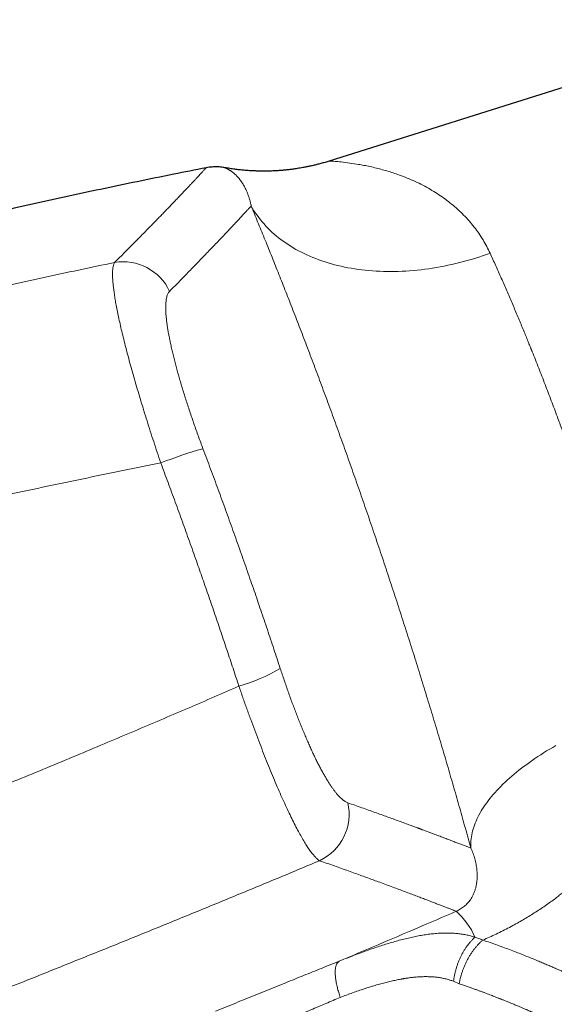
# Model space of a CAD drawing. Header units: millimetres. Extents: x 8 to 1110, y 12 to 672.
# Tile 58 of 61: x 882 to 914, y 605 to 664. Entities that reach past the tile are written whole.
import ezdxf

# ---------------------------------------------------------------- set-up
doc = ezdxf.new("R2010")
doc.units = ezdxf.units.MM

msp = doc.modelspace()

# ---------------------------------------------------------------- linework, layer by layer
at = {"color": 7, "linetype": 'Continuous', "lineweight": 30}
msp.add_line((927.625, 663.65), (900.903, 655.225), dxfattribs=at)
at = {"color": 8, "linetype": 'Continuous', "lineweight": 0}
msp.add_line((908.641, 606.19), (908.306, 606.34), dxfattribs=at)
at = {"color": 8, "linetype": 'Continuous', "lineweight": 0, "flags": 128}
for points in [[(896.249, 652.545), (896.331, 652.404), (896.417, 652.265), (896.507, 652.128), (896.601, 651.993), (896.699, 651.86), (896.801, 651.729), (896.907, 651.601), (897.016, 651.474), (897.129, 651.35), (897.245, 651.228), (897.366, 651.109), (897.489, 650.992), (897.617, 650.877), (897.748, 650.765), (897.882, 650.656), (898.02, 650.549), (898.161, 650.445), (898.306, 650.343), (898.453, 650.244), (898.605, 650.148), (898.759, 650.054), (898.916, 649.963), (899.076, 649.875), (899.24, 649.79), (899.406, 649.708), (899.575, 649.628), (899.748, 649.552), (899.922, 649.478), (900.1, 649.408), (900.28, 649.34), (900.463, 649.275), (900.649, 649.214), (900.837, 649.155), (901.027, 649.1), (901.22, 649.047), (901.415, 648.998), (901.612, 648.952), (901.811, 648.909), (902.012, 648.869), (902.216, 648.832), (902.421, 648.799), (902.629, 648.769), (902.838, 648.742), (903.048, 648.718), (903.261, 648.697), (903.475, 648.68), (903.691, 648.666), (903.908, 648.655), (904.126, 648.647), (904.346, 648.643), (904.566, 648.642), (904.789, 648.644), (905.012, 648.649), (905.236, 648.657), (905.461, 648.669), (905.687, 648.684), (905.913, 648.703), (906.141, 648.724), (906.369, 648.749), (906.597, 648.777), (906.826, 648.808), (907.055, 648.842), (907.285, 648.88), (907.515, 648.921), (907.745, 648.965), (907.975, 649.012), (908.205, 649.062), (908.435, 649.115), (908.664, 649.171), (908.894, 649.231), (909.123, 649.293), (909.352, 649.359), (909.58, 649.427), (909.808, 649.498), (910.035, 649.573), (910.261, 649.65), (910.487, 649.73)], [(909.341, 614.277), (909.334, 614.387), (909.332, 614.498), (909.335, 614.609), (909.341, 614.722), (909.352, 614.836), (909.368, 614.95), (909.387, 615.065), (909.411, 615.181), (909.44, 615.298), (909.472, 615.415), (909.509, 615.533), (909.551, 615.651), (909.596, 615.771), (909.646, 615.89), (909.7, 616.01), (909.759, 616.131), (909.821, 616.251), (909.888, 616.372), (909.959, 616.494), (910.034, 616.616), (910.113, 616.737), (910.196, 616.86), (910.284, 616.982), (910.375, 617.104), (910.47, 617.226), (910.57, 617.349), (910.673, 617.471), (910.78, 617.593), (910.891, 617.715), (911.006, 617.837), (911.124, 617.959), (911.247, 618.08), (911.373, 618.201), (911.502, 618.322), (911.636, 618.442), (911.772, 618.562), (911.913, 618.682), (912.057, 618.801), (912.204, 618.92), (912.355, 619.037), (912.509, 619.155), (912.666, 619.271), (912.826, 619.387), (912.99, 619.502), (913.156, 619.617), (913.326, 619.73), (913.499, 619.843), (913.674, 619.955), (913.853, 620.066), (914.034, 620.175), (914.218, 620.284), (914.405, 620.392)]]:
    msp.add_lwpolyline(points, dxfattribs=at)
at = {"color": 8, "linetype": 'Continuous', "lineweight": 0}
for centre, radius, start, end in [((888.632, 646.193), 3.03, 24.67206, 99.81468), ((900.843, 611.906), 27.22, 105.91582, 111.50703), ((892.646, 633.997), 10.472, 285.91714, 300.62756), ((899.028, 616.293), 3.055, 295.17655, 12.98382), ((905.497, 607.184), 4.46, 23.62057, 48.28784)]:
    msp.add_arc(centre, radius, start, end, dxfattribs=at)
at = {"color": 7, "linetype": 'Continuous', "lineweight": 30}
for points, knots in [([(894.677, 654.83), (894.642, 654.837), (894.557, 654.852), (894.417, 654.868), (894.256, 654.879), (894.088, 654.88), (893.916, 654.872), (893.74, 654.854), (893.622, 654.833), (893.563, 654.823)], [0, 0, 0, 0, 0.093578, 0.232502, 0.376874, 0.526286, 0.680285, 0.83837, 1, 1, 1, 1]), ([(900.903, 655.225), (900.819, 655.198), (900.653, 655.147), (900.408, 655.078), (900.173, 655.017), (899.949, 654.962), (899.736, 654.915), (899.535, 654.873), (899.347, 654.837), (899.169, 654.806), (899.009, 654.78), (898.863, 654.758), (898.734, 654.74), (898.613, 654.724), (898.501, 654.71), (898.399, 654.699), (898.304, 654.689), (898.21, 654.68), (898.105, 654.67), (897.985, 654.661), (897.848, 654.651), (897.698, 654.642), (897.536, 654.634), (897.363, 654.628), (897.179, 654.624), (896.983, 654.622), (896.776, 654.624), (896.556, 654.63), (896.323, 654.64), (896.076, 654.655), (895.817, 654.675), (895.547, 654.703), (895.266, 654.737), (894.974, 654.779), (894.777, 654.814), (894.676, 654.831)], [0, 0, 0, 0, 0.042219, 0.082602, 0.12113, 0.157786, 0.192554, 0.224853, 0.255309, 0.283913, 0.31066, 0.332965, 0.353781, 0.373105, 0.390935, 0.407268, 0.422103, 0.436446, 0.452247, 0.472108, 0.493931, 0.517714, 0.543456, 0.571154, 0.600259, 0.631242, 0.664099, 0.698821, 0.736166, 0.775432, 0.816605, 0.85967, 0.904606, 0.951391, 1, 1, 1, 1]), ([(893.564, 654.822), (892.92, 654.696), (891.55, 654.425), (889.456, 653.997), (887.281, 653.541), (885.11, 653.073), (882.941, 652.593), (880.646, 652.071), (878.225, 651.505), (875.679, 650.893), (873.138, 650.264), (870.691, 649.641), (868.339, 649.027), (866.08, 648.423), (863.825, 647.806), (861.573, 647.176), (859.324, 646.532), (857.08, 645.875), (854.918, 645.23), (853.508, 644.798), (852.842, 644.594)], [0, 0, 0, 0, 0.046876, 0.099767, 0.152655, 0.20554, 0.258424, 0.311306, 0.373631, 0.435957, 0.498284, 0.560614, 0.616269, 0.671927, 0.72759, 0.783258, 0.838931, 0.894612, 0.9503, 1, 1, 1, 1])]:
    msp.add_open_spline(points, degree=3, knots=knots, dxfattribs=at)
at = {"color": 8, "linetype": 'Continuous', "lineweight": 0}
for points, knots in [([(910.487, 649.73), (910.351, 650.003), (910.07, 650.563), (909.534, 651.32), (908.905, 652.036), (908.318, 652.566), (907.816, 652.954), (907.427, 653.226), (907.017, 653.486), (906.585, 653.731), (906.133, 653.96), (905.661, 654.171), (905.212, 654.345), (904.798, 654.488), (904.429, 654.607), (904.066, 654.713), (903.697, 654.81), (903.329, 654.895), (902.976, 654.968), (902.569, 655.042), (902.093, 655.113), (901.611, 655.172), (901.262, 655.205), (901.044, 655.219), (900.936, 655.224), (900.891, 655.225), (900.903, 655.225), (900.903, 655.225)], [0, 0, 0, 0, 0.056036, 0.115331, 0.17821, 0.24495, 0.277222, 0.310765, 0.345594, 0.381724, 0.419165, 0.45793, 0.498028, 0.528829, 0.559595, 0.590325, 0.621021, 0.655108, 0.687573, 0.717527, 0.770858, 0.831281, 0.887238, 0.926874, 0.964334, 0.999842, 1, 1, 1, 1]), ([(888.115, 649.179), (888.219, 649.283), (888.427, 649.491), (888.726, 649.792), (889.017, 650.085), (889.297, 650.368), (889.568, 650.643), (889.83, 650.908), (890.074, 651.158), (890.304, 651.393), (890.519, 651.613), (890.728, 651.827), (890.929, 652.034), (891.122, 652.234), (891.32, 652.439), (891.521, 652.648), (891.723, 652.859), (891.914, 653.059), (892.095, 653.248), (892.263, 653.426), (892.421, 653.592), (892.567, 653.747), (892.703, 653.891), (892.829, 654.026), (892.947, 654.152), (893.054, 654.267), (893.151, 654.372), (893.238, 654.466), (893.314, 654.549), (893.38, 654.62), (893.436, 654.681), (893.481, 654.731), (893.517, 654.771), (893.544, 654.8), (893.56, 654.817), (893.566, 654.825), (893.565, 654.823), (893.564, 654.823)], [0, 0, 0, 0, 0.0282858, 0.0565345, 0.0847447, 0.1129146, 0.1410429, 0.1691283, 0.1971693, 0.2228338, 0.2484592, 0.2742643, 0.3000733, 0.3258701, 0.3516543, 0.3825779, 0.4134818, 0.4443653, 0.4752281, 0.5060686, 0.5363507, 0.5666415, 0.5969408, 0.6272484, 0.6581154, 0.6889909, 0.7198747, 0.7507667, 0.7816669, 0.812023, 0.8423867, 0.8727575, 0.9031353, 0.9341398, 0.9651503, 0.9961664, 1, 1, 1, 1]), ([(896.25, 652.546), (896.243, 652.58), (896.229, 652.649), (896.206, 652.75), (896.181, 652.85), (896.153, 652.948), (896.124, 653.045), (896.092, 653.139), (896.059, 653.231), (896.024, 653.322), (895.986, 653.414), (895.944, 653.508), (895.901, 653.598), (895.869, 653.66), (895.849, 653.697), (895.841, 653.712), (895.833, 653.727), (895.808, 653.771), (895.766, 653.843), (895.703, 653.942), (895.636, 654.04), (895.564, 654.135), (895.492, 654.224), (895.428, 654.296), (895.373, 654.353), (895.327, 654.399), (895.28, 654.443), (895.234, 654.484), (895.186, 654.525), (895.135, 654.565), (895.083, 654.604), (895.033, 654.639), (894.986, 654.67), (894.948, 654.694), (894.917, 654.712), (894.899, 654.722), (894.887, 654.729), (894.881, 654.733), (894.875, 654.736), (894.869, 654.739), (894.863, 654.743), (894.847, 654.751), (894.823, 654.764), (894.789, 654.781), (894.757, 654.796), (894.728, 654.81), (894.705, 654.819), (894.689, 654.826), (894.679, 654.83), (894.676, 654.832), (894.677, 654.831), (894.677, 654.831)], [0, 0, 0, 0, 0.017001, 0.034457, 0.052369, 0.070737, 0.08956, 0.108491, 0.127861, 0.14767, 0.167919, 0.191119, 0.21487, 0.236227, 0.240472, 0.244734, 0.249012, 0.252739, 0.281839, 0.311295, 0.345201, 0.379566, 0.414392, 0.449677, 0.472092, 0.494689, 0.517762, 0.540698, 0.563354, 0.591785, 0.619764, 0.647291, 0.674367, 0.700993, 0.71717, 0.733178, 0.737342, 0.741495, 0.745636, 0.749765, 0.754494, 0.759241, 0.784484, 0.809406, 0.842613, 0.875239, 0.907285, 0.938755, 0.969652, 0.999977, 1, 1, 1, 1]), ([(891.385, 647.458), (891.495, 647.569), (891.715, 647.792), (892.03, 648.115), (892.337, 648.429), (892.632, 648.733), (892.918, 649.027), (893.193, 649.311), (893.466, 649.595), (893.737, 649.876), (894.004, 650.155), (894.259, 650.422), (894.502, 650.677), (894.732, 650.92), (894.95, 651.15), (895.156, 651.369), (895.349, 651.575), (895.531, 651.77), (895.7, 651.951), (895.856, 652.118), (895.999, 652.273), (896.132, 652.417), (896.21, 652.503), (896.25, 652.546)], [0, 0, 0, 0, 0.0447702, 0.089545, 0.1343243, 0.1791076, 0.2238949, 0.2686859, 0.3134802, 0.3627575, 0.4120382, 0.4613218, 0.5106081, 0.5598965, 0.6091867, 0.6584783, 0.7077708, 0.7570638, 0.8063568, 0.8547692, 0.9031809, 0.9515913, 1, 1, 1, 1]), ([(909.341, 614.277), (909.286, 614.474), (909.178, 614.867), (909.011, 615.462), (908.843, 616.062), (908.672, 616.665), (908.501, 617.268), (908.328, 617.871), (908.153, 618.474), (907.977, 619.081), (907.797, 619.695), (907.613, 620.317), (907.426, 620.947), (907.237, 621.581), (907.045, 622.218), (906.85, 622.859), (906.654, 623.504), (906.455, 624.15), (906.254, 624.797), (906.052, 625.444), (905.849, 626.092), (905.643, 626.741), (905.437, 627.388), (905.231, 628.031), (905.024, 628.671), (904.816, 629.31), (904.606, 629.953), (904.393, 630.598), (904.178, 631.247), (903.962, 631.895), (903.744, 632.542), (903.525, 633.188), (903.305, 633.833), (903.085, 634.475), (902.864, 635.113), (902.644, 635.746), (902.423, 636.377), (902.202, 637.007), (901.981, 637.63), (901.76, 638.248), (901.54, 638.86), (901.321, 639.467), (901.101, 640.073), (900.88, 640.676), (900.658, 641.28), (900.437, 641.878), (900.215, 642.473), (899.994, 643.063), (899.773, 643.649), (899.553, 644.23), (899.334, 644.803), (899.117, 645.369), (898.901, 645.929), (898.686, 646.482), (898.473, 647.025), (898.264, 647.559), (898.056, 648.084), (897.85, 648.603), (897.644, 649.119), (897.439, 649.631), (897.234, 650.138), (897.032, 650.637), (896.833, 651.127), (896.635, 651.609), (896.44, 652.082), (896.313, 652.391), (896.249, 652.545)], [0, 0, 0, 0, 0.015763, 0.031485, 0.047172, 0.062829, 0.078462, 0.093797, 0.10912, 0.124436, 0.139749, 0.15538, 0.171019, 0.186674, 0.202349, 0.218052, 0.233786, 0.249559, 0.265242, 0.280911, 0.296572, 0.312232, 0.327895, 0.343288, 0.358696, 0.374125, 0.389471, 0.405122, 0.420773, 0.436429, 0.452097, 0.467781, 0.483489, 0.499227, 0.514795, 0.530377, 0.545978, 0.561606, 0.577265, 0.592682, 0.608142, 0.62365, 0.638988, 0.654638, 0.670299, 0.685976, 0.701675, 0.717402, 0.733164, 0.748967, 0.764672, 0.780368, 0.79606, 0.811753, 0.827454, 0.842888, 0.858342, 0.87382, 0.88936, 0.905194, 0.921008, 0.936809, 0.952602, 0.968395, 0.984192, 1, 1, 1, 1]), ([(910.487, 649.73), (910.543, 649.608), (910.653, 649.364), (910.82, 648.992), (910.987, 648.619), (911.152, 648.245), (911.315, 647.873), (911.476, 647.503), (911.634, 647.135), (911.791, 646.769), (911.946, 646.404), (912.099, 646.04), (912.251, 645.679), (912.4, 645.319), (912.541, 644.976), (912.675, 644.65), (912.796, 644.352), (912.879, 644.147), (912.925, 644.033), (912.939, 643.998), (912.953, 643.962), (912.968, 643.927), (912.982, 643.892), (913.056, 643.708), (913.189, 643.375), (913.381, 642.889), (913.571, 642.403), (913.759, 641.916), (913.946, 641.43), (914.13, 640.944), (914.312, 640.46), (914.479, 640.01), (914.632, 639.596), (914.77, 639.219), (914.906, 638.842), (915.041, 638.467), (915.174, 638.093), (915.305, 637.721), (915.434, 637.35), (915.584, 636.918), (915.754, 636.423), (915.944, 635.86), (916.133, 635.292), (916.321, 634.72), (916.508, 634.143), (916.694, 633.561), (916.88, 632.97), (917.067, 632.37), (917.254, 631.761), (917.417, 631.22), (917.559, 630.745), (917.65, 630.439), (917.71, 630.233), (917.742, 630.126), (917.773, 630.02), (917.804, 629.913), (917.835, 629.806), (917.909, 629.551), (918.026, 629.146), (918.183, 628.591), (918.34, 628.032), (918.495, 627.471), (918.649, 626.907), (918.801, 626.341), (918.947, 625.789), (919.087, 625.251), (919.221, 624.729), (919.354, 624.206), (919.484, 623.684), (919.613, 623.161), (919.696, 622.816), (919.738, 622.642)], [0, 0, 0, 0, 0.017742, 0.035216, 0.052421, 0.069359, 0.086029, 0.10214, 0.117993, 0.133588, 0.148925, 0.164004, 0.178825, 0.193387, 0.207692, 0.220068, 0.232243, 0.242793, 0.244163, 0.24553, 0.246895, 0.248257, 0.249616, 0.250973, 0.269627, 0.288105, 0.306406, 0.324531, 0.34248, 0.360253, 0.37785, 0.395273, 0.408838, 0.422296, 0.435646, 0.448888, 0.462023, 0.47505, 0.487969, 0.500781, 0.520054, 0.53944, 0.558937, 0.578546, 0.598268, 0.618103, 0.638052, 0.65865, 0.679369, 0.700208, 0.714029, 0.727902, 0.731544, 0.73519, 0.73884, 0.742493, 0.74615, 0.74981, 0.768734, 0.787847, 0.807149, 0.82664, 0.846322, 0.866193, 0.886254, 0.90481, 0.923527, 0.942405, 0.961442, 0.980641, 1, 1, 1, 1]), ([(853.442, 640.502), (854.176, 640.717), (855.641, 641.147), (857.84, 641.775), (860.036, 642.391), (862.228, 642.993), (864.403, 643.579), (866.563, 644.148), (868.705, 644.701), (870.844, 645.241), (872.994, 645.772), (875.154, 646.295), (877.324, 646.807), (879.491, 647.307), (881.653, 647.795), (883.811, 648.269), (885.964, 648.731), (887.399, 649.03), (888.115, 649.179)], [0, 0, 0, 0, 0.0640739, 0.1279644, 0.191672, 0.2551971, 0.3185402, 0.3805757, 0.4424366, 0.5041233, 0.5656364, 0.6282262, 0.690636, 0.7528663, 0.8149174, 0.8767898, 0.9384839, 1, 1, 1, 1]), ([(890.864, 637.231), (890.792, 637.444), (890.649, 637.868), (890.441, 638.502), (890.239, 639.127), (890.044, 639.741), (889.856, 640.343), (889.677, 640.928), (889.504, 641.506), (889.337, 642.077), (889.176, 642.642), (889.024, 643.191), (888.881, 643.723), (888.747, 644.236), (888.624, 644.727), (888.513, 645.19), (888.413, 645.629), (888.324, 646.045), (888.244, 646.443), (888.187, 646.752), (888.148, 646.981), (888.122, 647.14), (888.098, 647.295), (888.077, 647.444), (888.057, 647.588), (888.041, 647.728), (888.021, 647.909), (888.003, 648.126), (887.991, 648.367), (887.991, 648.585), (888.002, 648.778), (888.026, 648.943), (888.062, 649.082), (888.097, 649.146), (888.115, 649.179)], [0, 0, 0, 0, 0.036613, 0.073044, 0.109226, 0.145094, 0.180582, 0.21563, 0.250178, 0.286027, 0.321876, 0.357681, 0.3934, 0.428989, 0.464405, 0.499609, 0.53341, 0.56766, 0.602322, 0.637355, 0.653195, 0.669097, 0.685057, 0.701071, 0.717135, 0.733244, 0.749394, 0.782853, 0.817212, 0.852405, 0.888359, 0.924998, 0.96224, 1, 1, 1, 1]), ([(891.385, 647.458), (891.368, 647.438), (891.332, 647.398), (891.288, 647.319), (891.25, 647.227), (891.218, 647.12), (891.193, 646.999), (891.175, 646.866), (891.163, 646.721), (891.158, 646.562), (891.159, 646.39), (891.166, 646.203), (891.18, 646.003), (891.201, 645.791), (891.228, 645.566), (891.262, 645.33), (891.302, 645.084), (891.348, 644.829), (891.4, 644.563), (891.458, 644.286), (891.523, 643.997), (891.594, 643.696), (891.672, 643.386), (891.755, 643.066), (891.843, 642.741), (891.935, 642.412), (892.032, 642.078), (892.133, 641.738), (892.24, 641.39), (892.352, 641.034), (892.468, 640.673), (892.589, 640.307), (892.713, 639.938), (892.841, 639.567), (892.972, 639.195), (893.105, 638.825), (893.24, 638.454), (893.333, 638.206), (893.379, 638.083)], [0, 0, 0, 0, 0.028091, 0.056168, 0.084276, 0.112461, 0.140623, 0.168138, 0.195618, 0.223105, 0.250641, 0.278721, 0.30669, 0.334594, 0.362478, 0.390544, 0.418131, 0.445601, 0.473, 0.500377, 0.528272, 0.556168, 0.584113, 0.612158, 0.640161, 0.667516, 0.694872, 0.722274, 0.749766, 0.777757, 0.805688, 0.833602, 0.861546, 0.889666, 0.91731, 0.944885, 0.972434, 1, 1, 1, 1]), ([(893.379, 638.083), (893.531, 637.678), (893.834, 636.868), (894.283, 635.651), (894.728, 634.432), (895.167, 633.211), (895.601, 631.99), (896.021, 630.79), (896.429, 629.612), (896.824, 628.457), (897.215, 627.301), (897.601, 626.144), (897.855, 625.372), (897.981, 624.986)], [0, 0, 0, 0, 0.093392, 0.186744, 0.280065, 0.373366, 0.466656, 0.559944, 0.647908, 0.735888, 0.823892, 0.911926, 1, 1, 1, 1]), ([(853.593, 628.479), (853.658, 628.497), (853.794, 628.533), (854.005, 628.588), (854.231, 628.648), (854.471, 628.711), (854.726, 628.779), (854.995, 628.85), (855.279, 628.925), (855.533, 628.992), (855.757, 629.051), (855.952, 629.102), (856.154, 629.155), (856.357, 629.208), (856.55, 629.259), (856.746, 629.31), (856.942, 629.362), (857.137, 629.413), (857.32, 629.461), (857.492, 629.506), (857.652, 629.548), (857.801, 629.586), (857.938, 629.622), (858.062, 629.654), (858.157, 629.679), (858.237, 629.7), (858.304, 629.718), (858.381, 629.738), (858.459, 629.758), (858.537, 629.778), (858.615, 629.799), (858.694, 629.819), (858.875, 629.866), (859.161, 629.94), (859.555, 630.043), (859.998, 630.157), (860.492, 630.285), (861.039, 630.426), (861.536, 630.553), (861.98, 630.667), (862.352, 630.762), (862.649, 630.838), (862.821, 630.881), (862.879, 630.896), (862.891, 630.899), (862.926, 630.908), (862.989, 630.924), (863.082, 630.948), (863.188, 630.975), (863.307, 631.005), (863.44, 631.039), (863.582, 631.075), (863.733, 631.113), (863.894, 631.154), (864.065, 631.197), (864.249, 631.243), (864.455, 631.295), (864.686, 631.353), (864.942, 631.418), (865.213, 631.486), (865.5, 631.557), (865.802, 631.633), (866.12, 631.712), (866.437, 631.79), (866.752, 631.869), (866.98, 631.925), (867.132, 631.962), (867.204, 631.98), (867.277, 631.998), (867.35, 632.016), (867.424, 632.034), (867.493, 632.051), (867.649, 632.09), (867.89, 632.149), (868.254, 632.238), (868.647, 632.334), (869.065, 632.435), (869.47, 632.533), (869.862, 632.628), (870.24, 632.719), (870.619, 632.809), (870.997, 632.899), (871.373, 632.989), (871.638, 633.051), (871.796, 633.089), (871.853, 633.102), (871.91, 633.116), (871.966, 633.129), (872.022, 633.142), (872.078, 633.155), (872.134, 633.168), (872.319, 633.212), (873.078, 633.39), (874.6, 633.744), (876.759, 634.237), (879.108, 634.762), (881.458, 635.278), (883.809, 635.782), (886.16, 636.276), (888.511, 636.76), (890.08, 637.074), (890.864, 637.231)], [0, 0, 0, 0, 0.0052978, 0.0109886, 0.0170725, 0.0235494, 0.0304191, 0.0376818, 0.0453373, 0.0533856, 0.05829, 0.0634488, 0.0691485, 0.0746135, 0.0798437, 0.0848391, 0.0904253, 0.0956854, 0.1006196, 0.1052279, 0.1095851, 0.1136044, 0.1172859, 0.1206297, 0.1236356, 0.1249881, 0.1270395, 0.1291166, 0.131206, 0.1333075, 0.1354213, 0.1375473, 0.1396855, 0.1500352, 0.1606618, 0.1715655, 0.1858434, 0.2005701, 0.2157454, 0.2260068, 0.2364637, 0.2458274, 0.2499954, 0.250296, 0.2505327, 0.2509691, 0.2531242, 0.2556298, 0.2584858, 0.2616922, 0.2652491, 0.2691563, 0.2731613, 0.2774777, 0.2821056, 0.2870449, 0.2922958, 0.2987598, 0.3056407, 0.3129386, 0.3206533, 0.328785, 0.3373336, 0.346299, 0.3543656, 0.3627422, 0.3646653, 0.366604, 0.3685584, 0.3705283, 0.3725139, 0.3745151, 0.3761046, 0.385104, 0.3939068, 0.4055027, 0.416739, 0.4276157, 0.4381329, 0.4482905, 0.4580886, 0.4686357, 0.4787319, 0.488377, 0.4899252, 0.491461, 0.4929846, 0.4944958, 0.4959948, 0.4974816, 0.498956, 0.5005385, 0.5123062, 0.5600585, 0.6229626, 0.6858472, 0.7487129, 0.8115604, 0.8743904, 0.9372034, 1, 1, 1, 1]), ([(895.518, 623.927), (895.402, 624.283), (895.169, 624.996), (894.814, 626.064), (894.456, 627.132), (894.094, 628.199), (893.728, 629.265), (893.359, 630.331), (892.973, 631.431), (892.57, 632.565), (892.151, 633.734), (891.727, 634.901), (891.298, 636.067), (891.009, 636.843), (890.864, 637.231)], [0, 0, 0, 0, 0.080075, 0.160116, 0.240127, 0.320116, 0.400089, 0.480052, 0.560011, 0.647969, 0.735938, 0.823928, 0.911945, 1, 1, 1, 1]), ([(897.981, 624.986), (898.02, 624.868), (898.098, 624.632), (898.217, 624.281), (898.337, 623.932), (898.458, 623.588), (898.579, 623.249), (898.701, 622.918), (898.822, 622.594), (898.944, 622.275), (899.067, 621.96), (899.191, 621.649), (899.315, 621.344), (899.44, 621.045), (899.564, 620.755), (899.688, 620.473), (899.81, 620.201), (899.931, 619.94), (900.052, 619.688), (900.171, 619.445), (900.29, 619.21), (900.409, 618.984), (900.526, 618.769), (900.641, 618.565), (900.754, 618.374), (900.864, 618.196), (900.972, 618.03), (901.077, 617.876), (901.181, 617.731), (901.283, 617.598), (901.383, 617.477), (901.481, 617.368), (901.577, 617.271), (901.669, 617.187), (901.758, 617.115), (901.843, 617.057), (901.926, 617.01), (901.978, 616.99), (902.005, 616.979)], [0, 0, 0, 0, 0.028102, 0.056179, 0.084273, 0.112424, 0.140539, 0.168026, 0.195493, 0.222978, 0.250517, 0.278563, 0.306542, 0.334495, 0.36246, 0.39057, 0.418197, 0.445761, 0.473301, 0.500857, 0.528855, 0.556834, 0.584833, 0.612894, 0.640856, 0.668159, 0.695474, 0.722837, 0.750284, 0.778127, 0.805956, 0.833811, 0.861729, 0.889755, 0.917286, 0.944814, 0.972373, 1, 1, 1, 1]), ([(853.616, 607.197), (854.282, 607.441), (855.608, 607.927), (857.584, 608.66), (859.539, 609.39), (861.473, 610.118), (863.386, 610.843), (865.278, 611.566), (867.164, 612.293), (869.045, 613.023), (870.921, 613.757), (872.279, 614.292), (873.127, 614.628), (873.473, 614.766), (873.818, 614.903), (874.163, 615.04), (874.514, 615.18), (874.881, 615.326), (875.492, 615.57), (876.338, 615.909), (877.659, 616.441), (879.217, 617.072), (881.008, 617.802), (882.773, 618.527), (884.511, 619.247), (886.224, 619.961), (887.879, 620.656), (889.478, 621.331), (891.021, 621.988), (892.541, 622.639), (894.038, 623.284), (895.027, 623.714), (895.518, 623.927)], [0, 0, 0, 0, 0.04711, 0.093769, 0.139974, 0.185726, 0.231023, 0.275865, 0.32025, 0.365342, 0.409952, 0.454077, 0.462343, 0.470592, 0.478824, 0.487039, 0.495236, 0.503931, 0.513319, 0.539006, 0.5645, 0.607943, 0.650813, 0.693109, 0.73483, 0.775976, 0.816544, 0.854265, 0.891472, 0.928164, 0.96434, 1, 1, 1, 1]), ([(895.518, 623.927), (895.596, 623.703), (895.751, 623.256), (895.987, 622.594), (896.223, 621.941), (896.461, 621.3), (896.698, 620.673), (896.934, 620.06), (897.169, 619.465), (897.402, 618.889), (897.632, 618.333), (897.859, 617.8), (898.082, 617.291), (898.3, 616.809), (898.513, 616.356), (898.719, 615.934), (898.917, 615.543), (899.108, 615.184), (899.292, 614.858), (899.467, 614.565), (899.633, 614.305), (899.791, 614.079), (899.94, 613.887), (900.08, 613.731), (900.21, 613.607), (900.288, 613.555), (900.327, 613.528)], [0, 0, 0, 0, 0.041826, 0.083626, 0.125414, 0.167201, 0.208994, 0.250798, 0.292617, 0.334455, 0.376319, 0.418217, 0.46016, 0.502165, 0.544104, 0.585863, 0.62748, 0.668986, 0.710412, 0.751782, 0.79312, 0.834446, 0.875778, 0.917136, 0.958537, 1, 1, 1, 1]), ([(919.738, 622.642), (919.761, 622.542), (919.807, 622.34), (919.86, 622.034), (919.902, 621.726), (919.926, 621.473), (919.94, 621.276), (919.947, 621.135), (919.951, 620.994), (919.953, 620.852), (919.953, 620.71), (919.95, 620.567), (919.943, 620.372), (919.928, 620.126), (919.899, 619.829), (919.859, 619.531), (919.818, 619.28), (919.778, 619.076), (919.745, 618.919), (919.709, 618.762), (919.671, 618.605), (919.629, 618.447), (919.569, 618.234), (919.486, 617.966), (919.374, 617.644), (919.252, 617.323), (919.118, 617.005), (918.973, 616.688), (918.818, 616.374), (918.649, 616.057), (918.465, 615.735), (918.265, 615.407), (918.053, 615.083), (917.829, 614.762), (917.59, 614.439), (917.337, 614.116), (917.068, 613.792), (916.79, 613.476), (916.502, 613.167), (916.204, 612.862), (915.928, 612.595), (915.679, 612.364), (915.46, 612.167), (915.237, 611.975), (915.012, 611.786), (914.783, 611.601), (914.551, 611.419), (914.291, 611.221), (914.002, 611.011), (913.684, 610.788), (913.361, 610.571), (913.035, 610.361), (912.705, 610.158), (912.368, 609.958), (912.012, 609.756), (911.635, 609.553), (911.243, 609.351), (910.847, 609.158), (910.448, 608.972), (910.179, 608.855), (910.045, 608.797)], [0, 0, 0, 0, 0.017102, 0.034318, 0.051669, 0.069174, 0.07709, 0.085042, 0.093034, 0.101065, 0.109139, 0.117257, 0.12542, 0.142374, 0.159464, 0.176705, 0.194109, 0.203296, 0.212532, 0.221821, 0.231163, 0.24056, 0.250014, 0.269564, 0.289232, 0.309032, 0.328975, 0.349076, 0.369346, 0.389288, 0.411129, 0.433062, 0.455101, 0.47726, 0.499553, 0.523151, 0.546642, 0.570039, 0.59336, 0.61662, 0.64021, 0.656147, 0.672003, 0.687782, 0.70349, 0.719134, 0.734719, 0.750252, 0.770609, 0.790798, 0.810835, 0.830732, 0.850507, 0.870175, 0.890337, 0.912557, 0.934607, 0.956513, 0.978302, 1, 1, 1, 1]), ([(902.005, 616.979), (902.146, 616.93), (902.428, 616.831), (902.837, 616.686), (903.235, 616.545), (903.62, 616.407), (903.995, 616.273), (904.358, 616.142), (904.712, 616.013), (905.058, 615.887), (905.395, 615.764), (905.684, 615.658), (905.929, 615.567), (906.079, 615.512), (906.172, 615.477), (906.211, 615.463), (906.25, 615.448), (906.289, 615.434), (906.328, 615.42), (906.366, 615.405), (906.405, 615.391), (906.547, 615.338), (906.787, 615.249), (907.114, 615.126), (907.426, 615.009), (907.723, 614.896), (908.005, 614.789), (908.268, 614.689), (908.512, 614.596), (908.738, 614.509), (908.952, 614.427), (909.154, 614.349), (909.279, 614.301), (909.341, 614.277)], [0, 0, 0, 0, 0.041048, 0.081909, 0.122584, 0.163075, 0.203383, 0.243509, 0.283456, 0.324281, 0.36492, 0.405372, 0.43197, 0.458488, 0.463687, 0.468884, 0.474077, 0.479267, 0.484455, 0.489639, 0.49482, 0.499998, 0.547534, 0.594885, 0.642053, 0.68904, 0.735849, 0.782481, 0.826288, 0.869942, 0.913444, 0.956796, 1, 1, 1, 1]), ([(908.465, 610.514), (908.512, 610.535), (908.613, 610.583), (908.738, 610.656), (908.854, 610.735), (908.961, 610.819), (909.06, 610.908), (909.151, 611.002), (909.235, 611.1), (909.326, 611.223), (909.418, 611.372), (909.505, 611.548), (909.576, 611.73), (909.631, 611.919), (909.679, 612.141), (909.71, 612.399), (909.717, 612.694), (909.698, 612.998), (909.652, 613.309), (909.577, 613.627), (909.479, 613.947), (909.386, 614.169), (909.341, 614.277)], [0, 0, 0, 0, 0.012317, 0.026749, 0.043993, 0.064174, 0.087145, 0.112628, 0.14028, 0.169719, 0.219669, 0.272482, 0.327534, 0.38418, 0.441761, 0.524712, 0.607786, 0.690139, 0.771043, 0.85026, 0.926908, 1, 1, 1, 1]), ([(853.769, 595.27), (853.86, 595.303), (854.045, 595.371), (854.329, 595.475), (854.626, 595.584), (854.937, 595.697), (855.261, 595.816), (855.598, 595.94), (855.961, 596.074), (856.35, 596.217), (856.767, 596.371), (857.2, 596.531), (857.649, 596.697), (858.103, 596.865), (858.562, 597.035), (859.024, 597.206), (859.401, 597.347), (859.692, 597.455), (859.891, 597.529), (860.091, 597.604), (860.289, 597.677), (860.483, 597.75), (860.745, 597.848), (861.071, 597.97), (861.459, 598.115), (861.833, 598.255), (862.194, 598.391), (862.549, 598.524), (862.897, 598.654), (863.237, 598.782), (863.562, 598.905), (863.873, 599.022), (864.169, 599.134), (864.439, 599.236), (864.686, 599.329), (864.91, 599.414), (865.082, 599.479), (865.206, 599.526), (865.284, 599.555), (865.361, 599.585), (865.437, 599.613), (865.52, 599.645), (865.777, 599.742), (866.211, 599.907), (866.822, 600.139), (867.448, 600.378), (868.092, 600.624), (868.756, 600.878), (869.44, 601.139), (870.139, 601.408), (870.853, 601.683), (871.578, 601.962), (872.314, 602.247), (873.061, 602.536), (873.823, 602.832), (874.532, 603.107), (875.186, 603.363), (875.784, 603.596), (876.336, 603.812), (876.713, 603.96), (876.912, 604.038), (876.984, 604.066), (877.055, 604.094), (877.126, 604.122), (877.355, 604.211), (878.3, 604.583), (880.076, 605.283), (882.519, 606.253), (885.072, 607.274), (887.622, 608.301), (890.168, 609.334), (892.711, 610.373), (895.251, 611.418), (897.791, 612.469), (899.482, 613.175), (900.327, 613.528)], [0, 0, 0, 0, 0.00576, 0.011804, 0.01813, 0.02474, 0.031633, 0.038809, 0.046268, 0.054801, 0.063676, 0.072893, 0.082453, 0.092356, 0.101907, 0.111757, 0.121906, 0.12604, 0.130365, 0.13463, 0.138834, 0.142977, 0.147059, 0.155602, 0.163867, 0.171852, 0.179558, 0.186985, 0.194557, 0.201816, 0.208761, 0.215391, 0.221708, 0.227711, 0.232734, 0.237515, 0.242052, 0.243768, 0.245446, 0.247087, 0.24869, 0.250336, 0.252397, 0.26513, 0.278187, 0.291568, 0.305273, 0.319559, 0.334182, 0.349141, 0.364435, 0.380066, 0.395744, 0.411747, 0.428073, 0.444724, 0.457368, 0.470193, 0.483198, 0.492928, 0.494466, 0.496006, 0.497549, 0.499095, 0.500547, 0.512301, 0.560005, 0.615003, 0.669998, 0.724992, 0.779946, 0.834898, 0.88989, 0.944924, 1, 1, 1, 1]), ([(900.327, 613.528), (900.477, 613.476), (900.777, 613.37), (901.212, 613.216), (901.636, 613.064), (902.048, 612.917), (902.446, 612.774), (902.83, 612.635), (903.201, 612.5), (903.56, 612.369), (903.93, 612.233), (904.308, 612.094), (904.692, 611.952), (905.059, 611.815), (905.41, 611.684), (905.746, 611.558), (906.065, 611.437), (906.367, 611.322), (906.654, 611.213), (906.925, 611.109), (907.179, 611.012), (907.417, 610.92), (907.635, 610.836), (907.833, 610.759), (908.014, 610.689), (908.179, 610.625), (908.331, 610.566), (908.42, 610.531), (908.465, 610.514)], [0, 0, 0, 0, 0.035177, 0.07034, 0.10549, 0.140629, 0.175758, 0.210249, 0.244733, 0.27921, 0.313681, 0.354711, 0.395737, 0.436759, 0.477779, 0.5188, 0.559823, 0.600851, 0.641884, 0.682925, 0.723976, 0.765038, 0.806114, 0.844857, 0.883616, 0.922391, 0.961185, 1, 1, 1, 1]), ([(901.485, 607.536), (902.262, 607.864), (903.816, 608.52), (906.143, 609.512), (907.691, 610.18), (908.465, 610.514)], [0, 0, 0, 0, 0.333306, 0.666636, 1, 1, 1, 1]), ([(901.485, 607.536), (901.614, 607.587), (901.872, 607.691), (902.258, 607.841), (902.645, 607.988), (903.032, 608.131), (903.418, 608.269), (903.797, 608.398), (904.168, 608.519), (904.532, 608.631), (904.894, 608.735), (905.255, 608.832), (905.61, 608.919), (905.956, 608.996), (906.296, 609.062), (906.635, 609.118), (906.973, 609.163), (907.309, 609.196), (907.627, 609.214), (907.928, 609.218), (908.21, 609.211), (908.491, 609.191), (908.769, 609.158), (909.044, 609.111), (909.317, 609.051), (909.494, 608.998), (909.583, 608.971)], [0, 0, 0, 0, 0.043392, 0.087092, 0.131083, 0.175349, 0.219876, 0.264657, 0.307107, 0.349778, 0.392672, 0.435796, 0.479162, 0.520548, 0.562316, 0.604443, 0.646912, 0.689715, 0.732852, 0.770101, 0.807614, 0.84541, 0.883513, 0.921953, 0.960768, 1, 1, 1, 1]), ([(909.583, 608.971), (909.544, 608.934), (909.464, 608.86), (909.348, 608.736), (909.235, 608.604), (909.126, 608.463), (909.021, 608.313), (908.921, 608.155), (908.827, 607.99), (908.74, 607.819), (908.659, 607.642), (908.585, 607.461), (908.518, 607.277), (908.46, 607.09), (908.409, 606.902), (908.366, 606.714), (908.331, 606.527), (908.314, 606.402), (908.306, 606.34)], [0, 0, 0, 0, 0.0605936, 0.1219289, 0.1839145, 0.2464527, 0.3094401, 0.3727686, 0.4363266, 0.5, 0.5636734, 0.6272314, 0.6905599, 0.7535473, 0.8160855, 0.8780711, 0.9394064, 1, 1, 1, 1]), ([(910.045, 608.797), (910.003, 608.76), (909.919, 608.684), (909.796, 608.56), (909.677, 608.428), (909.56, 608.287), (909.448, 608.137), (909.341, 607.981), (909.239, 607.817), (909.143, 607.648), (909.054, 607.474), (908.971, 607.295), (908.896, 607.114), (908.829, 606.93), (908.77, 606.745), (908.719, 606.559), (908.675, 606.374), (908.652, 606.252), (908.641, 606.19)], [0, 0, 0, 0, 0.060675, 0.122061, 0.184069, 0.246607, 0.309573, 0.372866, 0.436378, 0.5, 0.563622, 0.627134, 0.690427, 0.753394, 0.815931, 0.87794, 0.939325, 1, 1, 1, 1]), ([(909.583, 608.971), (909.661, 608.945), (909.817, 608.893), (909.969, 608.829), (910.045, 608.797)], [0, 0, 0, 0, 0.495611, 1, 1, 1, 1]), ([(910.045, 608.797), (910.195, 608.746), (910.494, 608.645), (910.925, 608.492), (911.342, 608.341), (911.742, 608.192), (912.127, 608.044), (912.496, 607.899), (912.84, 607.761), (913.159, 607.63), (913.455, 607.507), (913.737, 607.388), (914.003, 607.274), (914.253, 607.166), (914.497, 607.06), (914.732, 606.956), (914.955, 606.857), (915.157, 606.767), (915.338, 606.685), (915.498, 606.613), (915.637, 606.549), (915.755, 606.495), (915.851, 606.45), (915.926, 606.415), (915.979, 606.39), (916.013, 606.375), (916.017, 606.373), (916.019, 606.372)], [0, 0, 0, 0, 0.04075, 0.081402, 0.121981, 0.162512, 0.203018, 0.243548, 0.284196, 0.321581, 0.359102, 0.396584, 0.433924, 0.471141, 0.508254, 0.549844, 0.591235, 0.632455, 0.67353, 0.714488, 0.755357, 0.796164, 0.836939, 0.877708, 0.918501, 0.959346, 1, 1, 1, 1]), ([(894.122, 604.554), (894.325, 604.636), (894.728, 604.801), (895.332, 605.046), (895.933, 605.29), (896.531, 605.533), (897.126, 605.774), (897.717, 606.014), (898.289, 606.246), (898.842, 606.469), (899.376, 606.685), (899.908, 606.9), (900.437, 607.113), (900.963, 607.326), (901.311, 607.466), (901.485, 607.536)], [0, 0, 0, 0, 0.081112, 0.161843, 0.242248, 0.322378, 0.402287, 0.48203, 0.561659, 0.6346, 0.707532, 0.780497, 0.853536, 0.92669, 1, 1, 1, 1]), ([(901.558, 605.384), (901.542, 605.432), (901.509, 605.528), (901.463, 605.672), (901.421, 605.818), (901.383, 605.964), (901.349, 606.11), (901.32, 606.254), (901.296, 606.396), (901.277, 606.533), (901.264, 606.665), (901.257, 606.79), (901.256, 606.908), (901.261, 607.017), (901.271, 607.118), (901.288, 607.209), (901.309, 607.29), (901.336, 607.36), (901.367, 607.42), (901.403, 607.469), (901.442, 607.509), (901.471, 607.527), (901.485, 607.536)], [0, 0, 0, 0, 0.046568, 0.094148, 0.142665, 0.192033, 0.242155, 0.292923, 0.344219, 0.395919, 0.447892, 0.500003, 0.552113, 0.604086, 0.655785, 0.707081, 0.757849, 0.80797, 0.857338, 0.905854, 0.953433, 1, 1, 1, 1]), ([(908.306, 606.34), (908.235, 606.366), (908.093, 606.417), (907.871, 606.48), (907.641, 606.531), (907.402, 606.571), (907.155, 606.599), (906.912, 606.614), (906.675, 606.619), (906.445, 606.616), (906.209, 606.604), (905.976, 606.585), (905.747, 606.56), (905.583, 606.538), (905.478, 606.522), (905.433, 606.515), (905.388, 606.508), (905.342, 606.501), (905.297, 606.493), (905.251, 606.485), (905.205, 606.477), (905.081, 606.454), (904.875, 606.414), (904.584, 606.349), (904.281, 606.274), (903.967, 606.19), (903.641, 606.097), (903.311, 605.997), (902.976, 605.889), (902.637, 605.776), (902.287, 605.653), (901.926, 605.523), (901.682, 605.431), (901.558, 605.384)], [0, 0, 0, 0, 0.036895, 0.074341, 0.112403, 0.151143, 0.190619, 0.230888, 0.265366, 0.300469, 0.336225, 0.372661, 0.405307, 0.438514, 0.445104, 0.451717, 0.458352, 0.46501, 0.47169, 0.478394, 0.48512, 0.491869, 0.532586, 0.574636, 0.618039, 0.662811, 0.70897, 0.756531, 0.802669, 0.850076, 0.898761, 0.948733, 1, 1, 1, 1]), ([(908.641, 606.19), (908.725, 606.162), (908.89, 606.108), (909.125, 606.028), (909.345, 605.951), (909.55, 605.879), (909.742, 605.811), (909.919, 605.746), (910.083, 605.685), (910.241, 605.626), (910.392, 605.569), (910.535, 605.514), (910.663, 605.464), (910.777, 605.42), (910.877, 605.38), (910.964, 605.346), (911.023, 605.322), (911.06, 605.307), (911.078, 605.3), (911.096, 605.293), (911.114, 605.286), (911.132, 605.279), (911.15, 605.272), (911.194, 605.254), (911.289, 605.216), (911.474, 605.142), (911.704, 605.048), (911.949, 604.947), (912.161, 604.858), (912.352, 604.777), (912.524, 604.703), (912.685, 604.634), (912.806, 604.581), (912.894, 604.543), (912.952, 604.518), (913.008, 604.493), (913.064, 604.469), (913.118, 604.445), (913.17, 604.422), (913.222, 604.399), (913.308, 604.362), (913.424, 604.31), (913.57, 604.245), (913.71, 604.182), (913.842, 604.123), (913.955, 604.071), (914.052, 604.027), (914.132, 603.99), (914.198, 603.96), (914.248, 603.936), (914.283, 603.919), (914.305, 603.909), (914.307, 603.907), (914.309, 603.907)], [0, 0, 0, 0, 0.023888, 0.046693, 0.068414, 0.089051, 0.108604, 0.127074, 0.144459, 0.160761, 0.178064, 0.193952, 0.208425, 0.221481, 0.233123, 0.243348, 0.252159, 0.254339, 0.256517, 0.258691, 0.260862, 0.26303, 0.265195, 0.267356, 0.279188, 0.300077, 0.336617, 0.368419, 0.399445, 0.426492, 0.452924, 0.478739, 0.50394, 0.51419, 0.524418, 0.534623, 0.544806, 0.554967, 0.565106, 0.575223, 0.585318, 0.616903, 0.648277, 0.685353, 0.722139, 0.758637, 0.793918, 0.828936, 0.863698, 0.898207, 0.93247, 0.966492, 1, 1, 1, 1]), ([(901.558, 605.384), (901.418, 605.325), (901.134, 605.204), (900.701, 605.019), (900.256, 604.83), (899.8, 604.635), (899.332, 604.436), (898.859, 604.234), (898.456, 604.062), (898.123, 603.919), (897.852, 603.803), (897.568, 603.682), (897.269, 603.554), (896.956, 603.42), (896.636, 603.283), (896.309, 603.143), (895.975, 603), (895.629, 602.852), (895.27, 602.699), (895.027, 602.595), (894.904, 602.542)], [0, 0, 0, 0, 0.065465, 0.132296, 0.200493, 0.270056, 0.340986, 0.413283, 0.484028, 0.52241, 0.562804, 0.60521, 0.64963, 0.696062, 0.744506, 0.792027, 0.841336, 0.892435, 0.945323, 1, 1, 1, 1])]:
    msp.add_open_spline(points, degree=3, knots=knots, dxfattribs=at)

doc.saveas('drawing.dxf')
